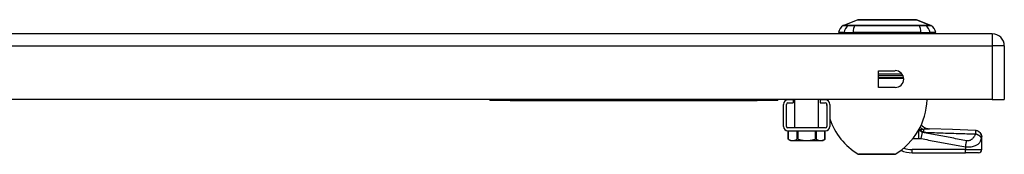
# Model space of a CAD drawing. Header units: inches. Extents: x 4 to 114, y 7 to 60.
# Tile 76 of 96: x 15.87 to 27.83, y 57.87 to 59.5. Entities that reach past the tile are written whole.
import ezdxf

# ---------------------------------------------------------------- set-up
doc = ezdxf.new("R2010")
doc.units = ezdxf.units.IN
doc.header["$MEASUREMENT"] = 0
doc.layers.add('Visible Edges(ANSI)', color=7, linetype='Continuous', lineweight=25)
doc.layers.add('Visible Tangent Edges(ANSI)', color=7, linetype='Continuous', lineweight=25)

msp = doc.modelspace()

# ---------------------------------------------------------------- linework, layer by layer
at = {"layer": 'Visible Edges(ANSI)'}
for p, q in [((25.874, 59.433), (26.048, 59.501)), ((26.762, 59.501), (26.936, 59.433)), ((27.683, 59.331), (4.057, 59.331)), ((25.883, 59.347), (25.815, 59.347)), ((25.883, 59.347), (25.994, 59.347)), ((26.817, 59.347), (25.994, 59.347)), ((26.817, 59.347), (26.928, 59.347)), ((26.996, 59.347), (26.928, 59.347)), ((27.829, 59.185), (27.829, 58.531)), ((26.302, 58.679), (26.302, 58.882)), ((26.302, 58.882), (26.505, 58.882)), ((26.505, 58.679), (26.302, 58.679)), ((27.683, 58.531), (4.057, 58.531)), ((21.579, 58.528), (21.829, 58.528)), ((21.579, 58.528), (21.579, 58.522)), ((21.829, 58.522), (21.579, 58.522)), ((21.829, 58.528), (24.829, 58.528)), ((21.829, 58.522), (24.829, 58.522)), ((24.829, 58.528), (25.079, 58.528)), ((25.079, 58.522), (24.829, 58.522)), ((25.079, 58.522), (25.079, 58.528)), ((25.263, 58.528), (25.201, 58.528)), ((25.201, 58.492), (25.263, 58.492)), ((25.263, 58.528), (25.263, 58.492)), ((25.284, 58.189), (25.284, 58.531)), ((25.573, 58.189), (25.573, 58.531)), ((25.655, 58.528), (25.593, 58.528)), ((25.593, 58.528), (25.593, 58.492)), ((25.593, 58.492), (25.655, 58.492)), ((27.683, 58.531), (27.829, 58.531)), ((25.147, 58.207), (25.147, 58.474)), ((25.183, 58.207), (25.183, 58.474)), ((25.673, 58.474), (25.673, 58.207)), ((25.709, 58.474), (25.709, 58.207)), ((25.655, 58.189), (25.201, 58.189)), ((25.201, 58.153), (25.655, 58.153)), ((25.205, 58.05), (25.205, 58.153)), ((25.651, 58.05), (25.651, 58.153)), ((25.232, 58.035), (25.205, 58.05)), ((25.232, 58.035), (25.259, 58.035)), ((25.259, 58.035), (25.428, 58.035)), ((25.428, 58.035), (25.598, 58.035)), ((25.598, 58.035), (25.624, 58.035)), ((25.624, 58.035), (25.651, 58.05)), ((27.555, 58.077), (27.555, 58.079)), ((27.555, 57.925), (27.555, 58.077)), ((26.709, 57.886), (27.358, 57.886)), ((27.516, 57.886), (27.358, 57.886)), ((26.496, 57.868), (26.063, 57.868))]:
    msp.add_line(p, q, dxfattribs=at)
at = {"layer": 'Visible Edges(ANSI)', "flags": 128}
for points in [[(26.76, 59.501), (26.76, 59.501), (26.759, 59.501), (26.757, 59.501), (26.754, 59.501), (26.75, 59.501), (26.745, 59.501), (26.74, 59.501), (26.733, 59.501), (26.726, 59.502), (26.719, 59.502), (26.71, 59.502), (26.701, 59.502), (26.691, 59.502), (26.68, 59.502), (26.668, 59.502), (26.656, 59.502), (26.644, 59.502), (26.631, 59.502), (26.617, 59.502), (26.603, 59.502), (26.588, 59.502), (26.573, 59.502), (26.557, 59.502), (26.541, 59.501), (26.525, 59.501), (26.508, 59.501), (26.491, 59.501), (26.474, 59.501), (26.457, 59.501), (26.44, 59.501), (26.422, 59.501), (26.405, 59.501), (26.387, 59.501), (26.37, 59.501), (26.353, 59.501), (26.336, 59.501), (26.319, 59.501), (26.302, 59.501), (26.285, 59.501), (26.269, 59.501), (26.253, 59.502), (26.237, 59.502), (26.222, 59.502), (26.207, 59.502), (26.193, 59.502), (26.18, 59.502), (26.166, 59.502), (26.154, 59.502), (26.142, 59.502), (26.131, 59.502), (26.12, 59.502), (26.11, 59.502), (26.101, 59.502), (26.092, 59.502), (26.084, 59.502), (26.077, 59.501), (26.071, 59.501), (26.065, 59.501), (26.061, 59.501), (26.057, 59.501), (26.054, 59.501), (26.052, 59.501), (26.051, 59.501), (26.05, 59.501)], [(26.82, 58.225), (26.832, 58.214), (26.846, 58.203), (26.861, 58.194), (26.876, 58.187), (26.89, 58.182), (26.902, 58.179), (26.913, 58.177), (26.922, 58.177)], [(27.478, 58.158), (27.2, 58.167), (26.922, 58.177)], [(27.478, 58.158), (27.493, 58.156), (27.507, 58.151), (27.521, 58.144), (27.532, 58.134), (27.542, 58.122), (27.549, 58.108), (27.553, 58.094), (27.555, 58.079)], [(25.208, 58.049), (25.208, 58.049), (25.207, 58.049), (25.207, 58.049), (25.207, 58.049), (25.207, 58.05), (25.207, 58.05), (25.207, 58.05), (25.206, 58.05), (25.206, 58.05), (25.206, 58.05), (25.206, 58.05), (25.206, 58.05), (25.206, 58.05), (25.206, 58.05), (25.206, 58.05), (25.205, 58.05), (25.205, 58.05), (25.205, 58.05), (25.205, 58.05), (25.205, 58.05), (25.205, 58.05), (25.205, 58.05), (25.205, 58.05), (25.205, 58.05)], [(25.208, 58.049), (25.21, 58.048), (25.212, 58.047), (25.215, 58.046), (25.217, 58.045), (25.219, 58.044), (25.221, 58.043), (25.223, 58.042), (25.226, 58.041), (25.228, 58.04), (25.23, 58.04), (25.232, 58.039), (25.234, 58.038), (25.236, 58.038), (25.238, 58.037), (25.24, 58.037), (25.242, 58.036), (25.244, 58.036), (25.246, 58.036), (25.248, 58.035), (25.25, 58.035), (25.252, 58.035), (25.255, 58.035), (25.257, 58.035), (25.259, 58.035)], [(25.259, 58.035), (25.261, 58.035), (25.263, 58.035), (25.265, 58.035), (25.267, 58.035), (25.269, 58.035), (25.271, 58.036), (25.273, 58.036), (25.275, 58.036), (25.277, 58.037), (25.279, 58.037), (25.281, 58.038), (25.283, 58.038), (25.285, 58.039), (25.288, 58.04), (25.29, 58.04), (25.292, 58.041), (25.294, 58.042), (25.296, 58.043), (25.298, 58.044), (25.301, 58.045), (25.303, 58.046), (25.305, 58.047), (25.307, 58.048), (25.31, 58.049)], [(25.327, 58.049), (25.326, 58.049), (25.325, 58.049), (25.324, 58.05), (25.323, 58.05), (25.322, 58.05), (25.321, 58.05), (25.321, 58.05), (25.32, 58.05), (25.319, 58.05), (25.318, 58.05), (25.317, 58.05), (25.317, 58.05), (25.316, 58.05), (25.315, 58.05), (25.315, 58.05), (25.314, 58.05), (25.313, 58.05), (25.313, 58.05), (25.312, 58.05), (25.311, 58.05), (25.311, 58.05), (25.31, 58.049), (25.31, 58.049), (25.31, 58.049)], [(25.327, 58.049), (25.331, 58.048), (25.336, 58.047), (25.34, 58.046), (25.345, 58.045), (25.349, 58.044), (25.353, 58.043), (25.358, 58.042), (25.362, 58.041), (25.366, 58.04), (25.37, 58.04), (25.375, 58.039), (25.379, 58.038), (25.383, 58.038), (25.387, 58.037), (25.391, 58.037), (25.395, 58.036), (25.4, 58.036), (25.404, 58.036), (25.408, 58.035), (25.412, 58.035), (25.416, 58.035), (25.42, 58.035), (25.424, 58.035), (25.428, 58.035)], [(25.428, 58.035), (25.432, 58.035), (25.437, 58.035), (25.441, 58.035), (25.445, 58.035), (25.449, 58.035), (25.453, 58.036), (25.457, 58.036), (25.461, 58.036), (25.465, 58.037), (25.469, 58.037), (25.474, 58.038), (25.478, 58.038), (25.482, 58.039), (25.486, 58.04), (25.49, 58.04), (25.495, 58.041), (25.499, 58.042), (25.503, 58.043), (25.508, 58.044), (25.512, 58.045), (25.516, 58.046), (25.521, 58.047), (25.525, 58.048), (25.53, 58.049)], [(25.547, 58.049), (25.547, 58.049), (25.546, 58.049), (25.546, 58.05), (25.545, 58.05), (25.545, 58.05), (25.544, 58.05), (25.543, 58.05), (25.543, 58.05), (25.542, 58.05), (25.541, 58.05), (25.541, 58.05), (25.54, 58.05), (25.539, 58.05), (25.538, 58.05), (25.538, 58.05), (25.537, 58.05), (25.536, 58.05), (25.535, 58.05), (25.534, 58.05), (25.533, 58.05), (25.533, 58.05), (25.532, 58.049), (25.531, 58.049), (25.53, 58.049)], [(25.547, 58.049), (25.549, 58.048), (25.552, 58.047), (25.554, 58.046), (25.556, 58.045), (25.558, 58.044), (25.56, 58.043), (25.563, 58.042), (25.565, 58.041), (25.567, 58.04), (25.569, 58.04), (25.571, 58.039), (25.573, 58.038), (25.575, 58.038), (25.577, 58.037), (25.579, 58.037), (25.581, 58.036), (25.584, 58.036), (25.586, 58.036), (25.588, 58.035), (25.59, 58.035), (25.592, 58.035), (25.594, 58.035), (25.596, 58.035), (25.598, 58.035)], [(25.598, 58.035), (25.6, 58.035), (25.602, 58.035), (25.604, 58.035), (25.606, 58.035), (25.608, 58.035), (25.61, 58.036), (25.612, 58.036), (25.614, 58.036), (25.616, 58.037), (25.618, 58.037), (25.621, 58.038), (25.623, 58.038), (25.625, 58.039), (25.627, 58.04), (25.629, 58.04), (25.631, 58.041), (25.633, 58.042), (25.635, 58.043), (25.638, 58.044), (25.64, 58.045), (25.642, 58.046), (25.644, 58.047), (25.646, 58.048), (25.649, 58.049)], [(25.651, 58.05), (25.651, 58.05), (25.651, 58.05), (25.651, 58.05), (25.651, 58.05), (25.651, 58.05), (25.651, 58.05), (25.651, 58.05), (25.651, 58.05), (25.651, 58.05), (25.651, 58.05), (25.651, 58.05), (25.651, 58.05), (25.651, 58.05), (25.651, 58.05), (25.65, 58.05), (25.65, 58.05), (25.65, 58.05), (25.65, 58.05), (25.65, 58.05), (25.65, 58.049), (25.649, 58.049), (25.649, 58.049), (25.649, 58.049), (25.649, 58.049)]]:
    msp.add_lwpolyline(points, dxfattribs=at)
at = {"layer": 'Visible Edges(ANSI)'}
for centre, radius, start, end in [((26.05, 59.496), 0.00492, 90.2088, 111.2505), ((26.76, 59.496), 0.00492, 68.7495, 89.7912), ((25.932, 59.33), 0.118, 119.7291, 172.0587), ((25.874, 59.354), 0.0394, 191.537, 216.8699), ((25.878, 59.424), 0.00984, 111.2505, 119.7291), ((26.933, 59.424), 0.00984, 60.2709, 68.7495), ((26.879, 59.33), 0.118, 7.9413, 60.2709), ((26.937, 59.354), 0.0394, 323.1301, 348.463), ((27.683, 59.185), 0.146, 0, 90), ((26.505, 58.781), 0.102, 270, 90), ((25.201, 58.474), 0.0539, 90, 180), ((25.201, 58.474), 0.018, 90, 180), ((25.655, 58.474), 0.0539, 0, 90), ((25.655, 58.474), 0.018, 0, 90), ((26.467, 58.555), 0.8, 181.7656, 182.0803), ((26.467, 58.555), 0.8, 185.1186, 187.2057), ((26.092, 58.555), 0.8, 301.0449, 358.2344), ((26.467, 58.555), 0.8, 198.697, 238.9551), ((25.201, 58.207), 0.0539, 180, 270), ((25.201, 58.207), 0.018, 180, 270), ((25.655, 58.207), 0.018, 270, 0), ((25.655, 58.207), 0.0539, 270, 0), ((26.986, 58.335), 0.197, 213.192, 217.2505), ((26.709, 58.201), 0.315, 244.4569, 270), ((27.516, 57.925), 0.0394, 270, 0), ((26.063, 57.883), 0.0156, 238.9551, 270), ((26.496, 57.883), 0.0156, 270, 301.0449)]:
    msp.add_arc(centre, radius, start, end, dxfattribs=at)
at = {"layer": 'Visible Tangent Edges(ANSI)'}
for p, q in [((26.936, 59.433), (26.762, 59.501)), ((25.94, 59.433), (25.94, 59.433)), ((26.013, 59.433), (26.013, 59.433)), ((26.798, 59.433), (26.797, 59.433)), ((26.871, 59.433), (26.871, 59.433)), ((27.683, 59.331), (27.683, 59.185)), ((4.057, 59.185), (27.683, 59.185)), ((27.829, 59.185), (27.683, 59.185)), ((27.683, 59.185), (27.683, 58.531)), ((26.588, 58.839), (26.302, 58.839)), ((26.302, 58.825), (26.596, 58.825)), ((26.302, 58.802), (26.604, 58.802)), ((26.606, 58.787), (26.302, 58.787)), ((21.829, 58.522), (21.829, 58.528)), ((24.829, 58.528), (24.829, 58.522)), ((25.208, 58.049), (25.208, 58.153)), ((25.31, 58.153), (25.31, 58.049)), ((25.327, 58.049), (25.327, 58.153)), ((25.53, 58.153), (25.53, 58.049)), ((25.547, 58.049), (25.547, 58.153)), ((25.649, 58.153), (25.649, 58.049)), ((26.791, 58.159), (26.786, 58.159)), ((26.787, 58.161), (26.788, 58.161)), ((26.788, 58.161), (26.8, 58.161)), ((26.791, 58.061), (26.791, 58.159)), ((26.8, 58.161), (26.8, 58.164)), ((26.82, 58.058), (26.834, 58.133)), ((26.72, 58.061), (26.791, 58.061)), ((26.709, 57.886), (26.709, 57.925)), ((27.358, 57.925), (26.709, 57.925)), ((27.358, 57.958), (27.358, 57.925)), ((27.358, 57.886), (27.358, 57.925)), ((27.358, 57.925), (27.555, 57.925)), ((26.055, 57.87), (26.504, 57.87))]:
    msp.add_line(p, q, dxfattribs=at)
at = {"layer": 'Visible Tangent Edges(ANSI)', "flags": 128}
for points in [[(26.048, 59.501), (26.049, 59.501), (26.049, 59.501), (26.05, 59.501), (26.051, 59.501), (26.052, 59.501), (26.054, 59.501), (26.056, 59.501), (26.058, 59.501), (26.06, 59.501), (26.063, 59.501), (26.066, 59.501), (26.07, 59.501), (26.073, 59.501), (26.077, 59.501), (26.082, 59.501), (26.086, 59.501), (26.091, 59.501), (26.096, 59.501), (26.101, 59.501), (26.106, 59.501), (26.112, 59.501), (26.118, 59.501), (26.124, 59.501), (26.131, 59.501)], [(26.131, 59.501), (26.132, 59.501), (26.134, 59.501), (26.136, 59.501), (26.138, 59.501), (26.14, 59.501), (26.142, 59.501), (26.143, 59.501), (26.145, 59.501), (26.147, 59.501), (26.149, 59.501), (26.151, 59.501), (26.153, 59.501), (26.155, 59.501), (26.157, 59.501), (26.159, 59.501), (26.161, 59.501), (26.163, 59.501), (26.165, 59.501), (26.167, 59.501), (26.169, 59.501), (26.171, 59.501), (26.173, 59.501), (26.176, 59.501), (26.178, 59.501)], [(26.178, 59.501), (26.194, 59.501), (26.211, 59.501), (26.228, 59.501), (26.247, 59.501), (26.265, 59.501), (26.284, 59.501), (26.304, 59.501), (26.324, 59.501), (26.344, 59.501), (26.364, 59.501), (26.385, 59.501), (26.405, 59.501), (26.426, 59.501), (26.446, 59.501), (26.467, 59.501), (26.487, 59.501), (26.507, 59.501), (26.526, 59.501), (26.546, 59.501), (26.564, 59.501), (26.582, 59.501), (26.6, 59.501), (26.617, 59.501), (26.633, 59.501)], [(26.633, 59.501), (26.635, 59.501), (26.637, 59.501), (26.639, 59.501), (26.641, 59.501), (26.643, 59.501), (26.645, 59.501), (26.647, 59.501), (26.649, 59.501), (26.651, 59.501), (26.653, 59.501), (26.655, 59.501), (26.657, 59.501), (26.659, 59.501), (26.661, 59.501), (26.663, 59.501), (26.665, 59.501), (26.667, 59.501), (26.669, 59.501), (26.671, 59.501), (26.673, 59.501), (26.674, 59.501), (26.676, 59.501), (26.678, 59.501), (26.68, 59.501)], [(26.68, 59.501), (26.686, 59.501), (26.693, 59.501), (26.699, 59.501), (26.704, 59.501), (26.71, 59.501), (26.715, 59.501), (26.72, 59.501), (26.725, 59.501), (26.729, 59.501), (26.733, 59.501), (26.737, 59.501), (26.741, 59.501), (26.744, 59.501), (26.747, 59.501), (26.75, 59.501), (26.753, 59.501), (26.755, 59.501), (26.757, 59.501), (26.758, 59.501), (26.76, 59.501), (26.761, 59.501), (26.762, 59.501), (26.762, 59.501), (26.762, 59.501)], [(25.873, 59.433), (25.873, 59.433), (25.874, 59.433), (25.874, 59.433), (25.875, 59.433), (25.876, 59.433), (25.877, 59.433), (25.879, 59.433), (25.88, 59.433), (25.882, 59.433), (25.884, 59.433), (25.887, 59.433), (25.889, 59.433), (25.892, 59.433), (25.895, 59.433), (25.898, 59.433), (25.902, 59.433), (25.906, 59.433), (25.91, 59.433), (25.914, 59.433), (25.918, 59.433), (25.923, 59.433), (25.927, 59.433), (25.932, 59.433), (25.938, 59.433)], [(25.94, 59.433), (25.934, 59.433), (25.929, 59.433), (25.924, 59.433), (25.92, 59.433), (25.915, 59.433), (25.911, 59.433), (25.907, 59.433), (25.904, 59.433), (25.9, 59.433), (25.897, 59.433), (25.894, 59.433), (25.891, 59.433), (25.888, 59.433), (25.886, 59.433), (25.884, 59.433), (25.882, 59.433), (25.88, 59.433), (25.879, 59.433), (25.877, 59.433), (25.876, 59.433), (25.875, 59.433), (25.875, 59.433), (25.875, 59.433), (25.874, 59.433)], [(25.938, 59.433), (25.939, 59.433), (25.941, 59.433), (25.943, 59.432), (25.945, 59.432), (25.947, 59.432), (25.949, 59.432), (25.952, 59.432), (25.954, 59.432), (25.957, 59.432), (25.96, 59.432), (25.963, 59.432), (25.966, 59.432), (25.969, 59.432), (25.973, 59.432), (25.976, 59.432), (25.98, 59.432), (25.984, 59.432), (25.988, 59.432), (25.991, 59.432), (25.995, 59.432), (26, 59.432), (26.004, 59.433), (26.008, 59.433), (26.012, 59.433)], [(26.013, 59.433), (26.009, 59.433), (26.005, 59.433), (26.001, 59.433), (25.997, 59.433), (25.993, 59.433), (25.989, 59.433), (25.985, 59.433), (25.981, 59.433), (25.978, 59.433), (25.974, 59.433), (25.971, 59.433), (25.968, 59.433), (25.965, 59.433), (25.962, 59.433), (25.959, 59.433), (25.956, 59.433), (25.954, 59.433), (25.951, 59.433), (25.949, 59.433), (25.947, 59.433), (25.945, 59.433), (25.943, 59.433), (25.941, 59.433), (25.94, 59.433)], [(26.012, 59.433), (26.044, 59.433), (26.076, 59.433), (26.108, 59.433), (26.141, 59.433), (26.174, 59.433), (26.206, 59.433), (26.24, 59.433), (26.273, 59.433), (26.306, 59.433), (26.339, 59.433), (26.373, 59.433), (26.406, 59.433), (26.439, 59.433), (26.473, 59.433), (26.506, 59.433), (26.539, 59.433), (26.572, 59.433), (26.605, 59.433), (26.638, 59.433), (26.67, 59.433), (26.703, 59.433), (26.735, 59.433), (26.767, 59.433), (26.798, 59.433)], [(26.797, 59.433), (26.766, 59.433), (26.734, 59.433), (26.702, 59.433), (26.67, 59.433), (26.637, 59.433), (26.604, 59.433), (26.572, 59.433), (26.539, 59.433), (26.506, 59.433), (26.472, 59.433), (26.439, 59.433), (26.406, 59.433), (26.373, 59.433), (26.34, 59.433), (26.306, 59.433), (26.273, 59.433), (26.24, 59.433), (26.207, 59.433), (26.174, 59.433), (26.141, 59.433), (26.109, 59.433), (26.077, 59.433), (26.045, 59.433), (26.013, 59.433)], [(26.871, 59.433), (26.869, 59.433), (26.868, 59.433), (26.866, 59.433), (26.864, 59.433), (26.862, 59.433), (26.859, 59.433), (26.857, 59.433), (26.854, 59.433), (26.852, 59.433), (26.849, 59.433), (26.846, 59.433), (26.843, 59.433), (26.839, 59.433), (26.836, 59.433), (26.833, 59.433), (26.829, 59.433), (26.826, 59.433), (26.822, 59.433), (26.818, 59.433), (26.814, 59.433), (26.81, 59.433), (26.806, 59.433), (26.802, 59.433), (26.798, 59.433)], [(26.798, 59.433), (26.803, 59.433), (26.807, 59.433), (26.811, 59.432), (26.815, 59.432), (26.819, 59.432), (26.823, 59.432), (26.827, 59.432), (26.831, 59.432), (26.834, 59.432), (26.838, 59.432), (26.841, 59.432), (26.844, 59.432), (26.848, 59.432), (26.851, 59.432), (26.853, 59.432), (26.856, 59.432), (26.859, 59.432), (26.861, 59.432), (26.864, 59.432), (26.866, 59.432), (26.868, 59.432), (26.87, 59.433), (26.871, 59.433), (26.873, 59.433)], [(26.936, 59.433), (26.936, 59.433), (26.936, 59.433), (26.935, 59.433), (26.934, 59.433), (26.933, 59.433), (26.932, 59.433), (26.931, 59.433), (26.929, 59.433), (26.927, 59.433), (26.925, 59.433), (26.922, 59.433), (26.92, 59.433), (26.917, 59.433), (26.914, 59.433), (26.91, 59.433), (26.907, 59.433), (26.903, 59.433), (26.899, 59.433), (26.895, 59.433), (26.891, 59.433), (26.886, 59.433), (26.881, 59.433), (26.876, 59.433), (26.871, 59.433)], [(26.873, 59.433), (26.878, 59.433), (26.883, 59.433), (26.888, 59.433), (26.892, 59.433), (26.897, 59.433), (26.901, 59.433), (26.905, 59.433), (26.909, 59.433), (26.912, 59.433), (26.915, 59.433), (26.918, 59.433), (26.921, 59.433), (26.924, 59.433), (26.926, 59.433), (26.928, 59.433), (26.93, 59.433), (26.932, 59.433), (26.933, 59.433), (26.935, 59.433), (26.936, 59.433), (26.936, 59.433), (26.937, 59.433), (26.937, 59.433), (26.937, 59.433)], [(26.788, 58.161), (26.789, 58.161), (26.789, 58.161), (26.79, 58.161), (26.79, 58.162), (26.791, 58.162), (26.791, 58.162), (26.791, 58.162), (26.792, 58.162), (26.792, 58.162), (26.793, 58.162), (26.793, 58.162), (26.794, 58.162), (26.794, 58.163), (26.795, 58.163), (26.795, 58.163), (26.796, 58.163), (26.796, 58.163), (26.797, 58.163), (26.797, 58.163), (26.798, 58.163), (26.798, 58.163), (26.799, 58.163), (26.799, 58.164), (26.8, 58.164)], [(26.834, 58.133), (26.833, 58.134), (26.831, 58.136), (26.829, 58.137), (26.827, 58.139), (26.825, 58.14), (26.824, 58.141), (26.822, 58.142), (26.82, 58.144), (26.818, 58.145), (26.816, 58.146), (26.815, 58.147), (26.813, 58.148), (26.811, 58.149), (26.809, 58.15), (26.807, 58.151), (26.806, 58.152), (26.804, 58.153), (26.802, 58.154), (26.8, 58.155), (26.799, 58.156), (26.797, 58.156), (26.795, 58.157), (26.793, 58.158), (26.791, 58.159)], [(26.8, 58.164), (26.801, 58.164), (26.803, 58.165), (26.805, 58.165), (26.807, 58.166), (26.809, 58.166), (26.811, 58.167), (26.813, 58.167), (26.815, 58.168), (26.817, 58.168), (26.818, 58.169), (26.82, 58.169), (26.822, 58.17), (26.824, 58.17), (26.826, 58.17), (26.828, 58.171), (26.83, 58.171), (26.833, 58.172), (26.835, 58.172), (26.837, 58.172), (26.839, 58.173), (26.841, 58.173), (26.843, 58.173), (26.845, 58.173), (26.847, 58.174)], [(26.8, 58.161), (26.802, 58.16), (26.804, 58.159), (26.807, 58.158), (26.809, 58.157), (26.811, 58.156), (26.813, 58.155), (26.816, 58.154), (26.818, 58.153), (26.82, 58.152), (26.822, 58.151), (26.825, 58.15), (26.827, 58.149), (26.829, 58.148), (26.831, 58.147), (26.833, 58.146), (26.835, 58.145), (26.837, 58.144), (26.84, 58.143), (26.842, 58.142), (26.844, 58.141), (26.846, 58.14), (26.848, 58.139), (26.85, 58.137), (26.852, 58.136)], [(27.372, 58.032), (27.35, 58.037), (27.327, 58.041), (27.305, 58.045), (27.282, 58.049), (27.26, 58.053), (27.238, 58.057), (27.215, 58.062), (27.193, 58.066), (27.17, 58.07), (27.148, 58.074), (27.126, 58.078), (27.103, 58.083), (27.081, 58.087), (27.058, 58.091), (27.036, 58.095), (27.014, 58.099), (26.991, 58.103), (26.969, 58.108), (26.946, 58.112), (26.924, 58.116), (26.902, 58.12), (26.879, 58.124), (26.857, 58.129), (26.834, 58.133)], [(26.847, 58.174), (26.851, 58.174), (26.854, 58.174), (26.857, 58.175), (26.861, 58.175), (26.864, 58.175), (26.868, 58.175), (26.871, 58.176), (26.874, 58.176), (26.877, 58.176), (26.881, 58.176), (26.884, 58.176), (26.887, 58.176), (26.89, 58.177), (26.893, 58.177), (26.896, 58.177), (26.899, 58.177), (26.902, 58.177), (26.905, 58.177), (26.908, 58.177), (26.911, 58.177), (26.913, 58.177), (26.916, 58.177), (26.919, 58.177), (26.922, 58.177)], [(26.852, 58.136), (26.878, 58.135), (26.904, 58.134), (26.931, 58.133), (26.957, 58.132), (26.983, 58.131), (27.009, 58.13), (27.035, 58.129), (27.061, 58.128), (27.087, 58.127), (27.114, 58.126), (27.14, 58.126), (27.166, 58.125), (27.192, 58.124), (27.218, 58.123), (27.244, 58.122), (27.27, 58.121), (27.296, 58.12), (27.323, 58.119), (27.349, 58.119), (27.375, 58.118), (27.401, 58.117), (27.427, 58.116), (27.453, 58.115), (27.479, 58.115)], [(27.478, 58.158), (27.478, 58.158), (27.478, 58.158), (27.478, 58.158), (27.478, 58.158), (27.478, 58.158), (27.478, 58.158), (27.478, 58.158), (27.478, 58.158), (27.478, 58.158), (27.478, 58.158), (27.478, 58.158), (27.478, 58.157), (27.478, 58.157), (27.478, 58.157), (27.478, 58.157), (27.479, 58.157), (27.479, 58.157), (27.479, 58.157), (27.479, 58.157), (27.479, 58.157), (27.479, 58.157), (27.479, 58.156), (27.479, 58.156), (27.479, 58.156)], [(27.555, 58.077), (27.555, 58.082), (27.554, 58.086), (27.554, 58.091), (27.553, 58.096), (27.551, 58.1), (27.55, 58.105), (27.548, 58.11), (27.545, 58.114), (27.543, 58.119), (27.54, 58.123), (27.536, 58.127), (27.533, 58.131), (27.529, 58.135), (27.525, 58.138), (27.521, 58.141), (27.516, 58.144), (27.512, 58.147), (27.507, 58.149), (27.502, 58.151), (27.498, 58.153), (27.493, 58.154), (27.488, 58.155), (27.484, 58.156), (27.479, 58.156)], [(27.479, 58.156), (27.479, 58.155), (27.479, 58.155), (27.479, 58.154), (27.48, 58.153), (27.48, 58.152), (27.48, 58.15), (27.48, 58.149), (27.48, 58.148), (27.48, 58.146), (27.48, 58.144), (27.48, 58.143), (27.48, 58.141), (27.48, 58.139), (27.48, 58.137), (27.48, 58.135), (27.48, 58.133), (27.48, 58.131), (27.48, 58.129), (27.48, 58.127), (27.48, 58.125), (27.48, 58.122), (27.48, 58.12), (27.479, 58.117), (27.479, 58.115)], [(26.791, 58.061), (26.793, 58.061), (26.794, 58.061), (26.795, 58.061), (26.796, 58.061), (26.797, 58.061), (26.799, 58.061), (26.8, 58.06), (26.801, 58.06), (26.802, 58.06), (26.804, 58.06), (26.805, 58.06), (26.806, 58.06), (26.807, 58.06), (26.808, 58.06), (26.81, 58.06), (26.811, 58.06), (26.812, 58.06), (26.813, 58.059), (26.814, 58.059), (26.816, 58.059), (26.817, 58.059), (26.818, 58.059), (26.819, 58.058), (26.82, 58.058)], [(26.82, 58.058), (26.843, 58.054), (26.865, 58.05), (26.888, 58.046), (26.91, 58.041), (26.933, 58.037), (26.955, 58.033), (26.977, 58.029), (27, 58.025), (27.022, 58.021), (27.045, 58.016), (27.067, 58.012), (27.089, 58.008), (27.112, 58.004), (27.134, 58), (27.156, 57.995), (27.179, 57.991), (27.201, 57.987), (27.224, 57.983), (27.246, 57.979), (27.268, 57.975), (27.291, 57.97), (27.313, 57.966), (27.336, 57.962), (27.358, 57.958)], [(27.358, 57.958), (27.376, 57.957), (27.394, 57.957), (27.411, 57.958), (27.427, 57.96), (27.442, 57.962), (27.456, 57.965), (27.468, 57.969), (27.479, 57.973), (27.489, 57.977), (27.497, 57.982), (27.505, 57.987), (27.512, 57.992), (27.518, 57.997), (27.523, 58.003), (27.528, 58.008), (27.532, 58.014), (27.536, 58.02), (27.539, 58.026), (27.542, 58.032), (27.544, 58.038), (27.546, 58.044), (27.548, 58.05), (27.55, 58.056), (27.551, 58.062)], [(27.358, 57.958), (27.359, 57.961), (27.359, 57.964), (27.36, 57.968), (27.36, 57.971), (27.361, 57.974), (27.362, 57.978), (27.362, 57.981), (27.363, 57.984), (27.363, 57.988), (27.364, 57.991), (27.365, 57.994), (27.365, 57.997), (27.366, 58.001), (27.366, 58.004), (27.367, 58.007), (27.368, 58.01), (27.368, 58.013), (27.369, 58.016), (27.369, 58.019), (27.37, 58.022), (27.37, 58.024), (27.371, 58.027), (27.371, 58.03), (27.372, 58.032)], [(27.479, 58.115), (27.477, 58.109), (27.475, 58.104), (27.473, 58.099), (27.47, 58.094), (27.467, 58.089), (27.465, 58.084), (27.461, 58.079), (27.458, 58.075), (27.455, 58.07), (27.451, 58.066), (27.447, 58.062), (27.443, 58.057), (27.439, 58.053), (27.434, 58.05), (27.429, 58.046), (27.424, 58.043), (27.419, 58.039), (27.413, 58.037), (27.407, 58.034), (27.4, 58.033), (27.393, 58.031), (27.386, 58.031), (27.379, 58.031), (27.372, 58.032)], [(27.551, 58.062), (27.551, 58.064), (27.55, 58.067), (27.549, 58.069), (27.547, 58.072), (27.545, 58.074), (27.543, 58.077), (27.541, 58.079), (27.539, 58.082), (27.536, 58.085), (27.533, 58.087), (27.53, 58.09), (27.527, 58.092), (27.523, 58.095), (27.52, 58.097), (27.516, 58.099), (27.512, 58.102), (27.508, 58.104), (27.504, 58.106), (27.5, 58.107), (27.496, 58.109), (27.492, 58.111), (27.488, 58.112), (27.483, 58.113), (27.479, 58.115)], [(27.551, 58.062), (27.552, 58.063), (27.552, 58.064), (27.552, 58.065), (27.552, 58.065), (27.552, 58.066), (27.553, 58.067), (27.553, 58.068), (27.553, 58.068), (27.553, 58.069), (27.553, 58.07), (27.554, 58.07), (27.554, 58.071), (27.554, 58.072), (27.554, 58.073), (27.554, 58.073), (27.554, 58.074), (27.554, 58.074), (27.555, 58.075), (27.555, 58.075), (27.555, 58.076), (27.555, 58.076), (27.555, 58.077), (27.555, 58.077), (27.555, 58.077)]]:
    msp.add_lwpolyline(points, dxfattribs=at)
at = {"layer": 'Visible Tangent Edges(ANSI)'}
for centre, radius, start, end in [((26.76, 59.496), 0.00492, 68.7495, 89.7912), ((26.709, 58.201), 0.276, 248.4937, 270)]:
    msp.add_arc(centre, radius, start, end, dxfattribs=at)
for centre, major_axis, ratio, start_param, end_param in [((25.994, 59.33), (0, 0.118), 0.946806, 0.522838, 1.432195), ((25.942, 59.424), (0.00009, 0.00984), 0.948405, 0.290838, 0.531485), ((26.031, 59.33), (0, 0.118), 0.321806, 0.522838, 1.432195), ((26.014, 59.424), (-0.00003, 0.00984), 0.317047, 0.281217, 0.521863), ((26.797, 59.424), (0.00003, 0.00984), 0.317047, 5.761322, 6.001968), ((26.779, 59.33), (0, 0.118), 0.321806, 4.850991, 5.760348), ((26.868, 59.424), (-0.00009, 0.00984), 0.948405, 5.751701, 5.992347), ((26.817, 59.33), (0, 0.118), 0.946806, 4.850991, 5.760348), ((26.788, 58.325), (0.099, -0.17), 0.604176, 5.514615, 5.517504), ((26.8, 58.332), (-0.096, 0.172), 0.627605, 2.354005, 2.411005), ((30.312, 57.666), (-3.672, 0.383), 0.123492, 5.999185, 6.006887), ((26.862, 58.36), (0.063, -0.186), 0.76978, 5.495474, 5.771273), ((30.33, 57.766), (-3.673, 0.28), 0.09119, 5.963131, 5.978489), ((26.838, 58.062), (0.005, 0.118), 0.119705, 5.400993, 5.962795)]:
    msp.add_ellipse(centre, major_axis=major_axis, ratio=ratio, start_param=start_param, end_param=end_param, dxfattribs=at)

doc.saveas('drawing.dxf')
